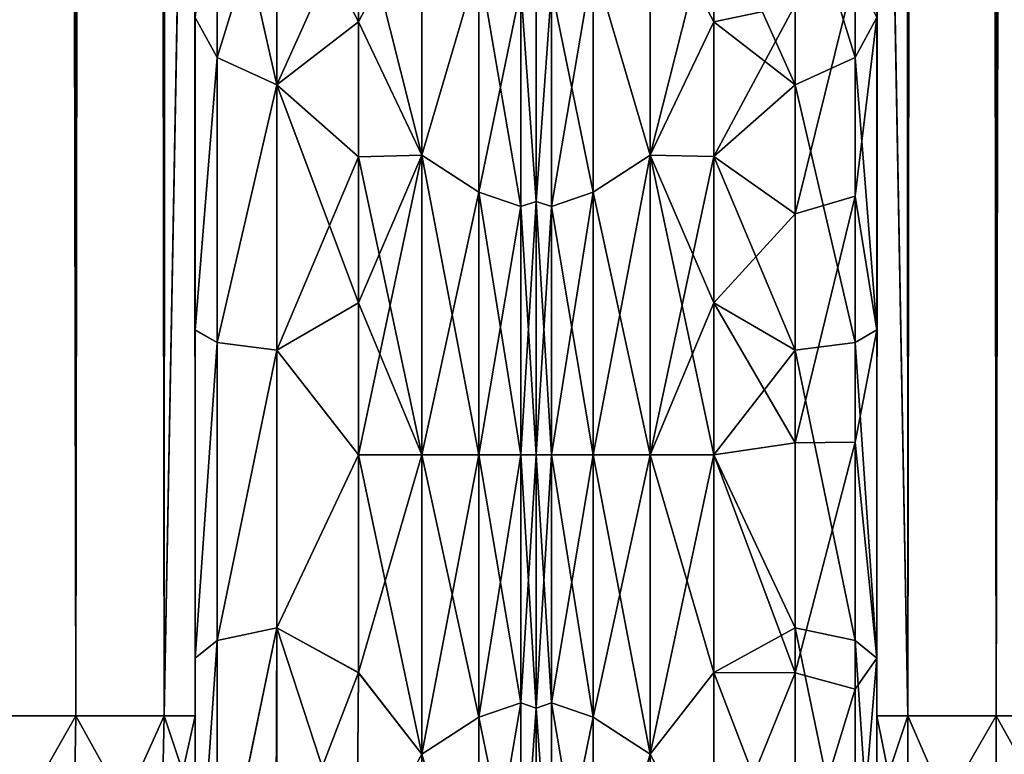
# Model space of a CAD drawing. Extents: x -23 to 470, y -2000 to 0.
# Tile 37 of 252: x 122 to 152, y -1981 to -1959. Entities that reach past the tile are written whole.
import ezdxf

# ---------------------------------------------------------------- set-up
doc = ezdxf.new("R2010")
doc.units = 0
doc.header["$LTSCALE"] = 65.185185
for name, color, linetype in [('100', 7, 'CONTINUOUS'), ('102', 7, 'CONTINUOUS'), ('108', 7, 'CONTINUOUS'), ('109', 7, 'CONTINUOUS'), ('110', 7, 'CONTINUOUS'), ('111', 7, 'CONTINUOUS'), ('130', 7, 'CONTINUOUS'), ('134', 7, 'CONTINUOUS'), ('135', 7, 'CONTINUOUS'), ('136', 7, 'CONTINUOUS'), ('137', 7, 'CONTINUOUS'), ('138', 7, 'CONTINUOUS'), ('160', 7, 'CONTINUOUS'), ('162', 7, 'CONTINUOUS'), ('165', 7, 'CONTINUOUS'), ('167', 7, 'CONTINUOUS'), ('172', 7, 'CONTINUOUS'), ('173', 7, 'CONTINUOUS'), ('69', 7, 'CONTINUOUS'), ('71', 7, 'CONTINUOUS'), ('72', 7, 'CONTINUOUS'), ('73', 7, 'CONTINUOUS'), ('79', 7, 'CONTINUOUS'), ('83', 7, 'CONTINUOUS')]:
    doc.layers.add(name, color=color, linetype=linetype)

msp = doc.modelspace()

# ---------------------------------------------------------------- linework, layer by layer
at = {"layer": '100', "linetype": 'CONTINUOUS'}
for points in [[(123.789, -1986.253, 69.095), (119.834, -1980, 73.048), (119.734, -1987.29, 71.599), (123.789, -1986.253, 69.095)], [(123.889, -1980, 70.339), (119.834, -1980, 73.048), (123.789, -1986.253, 69.095), (123.889, -1980, 70.339)], [(126.498, -1984.701, 65.349), (123.889, -1980, 70.339), (123.789, -1986.253, 69.095), (126.498, -1984.701, 65.349)], [(126.598, -1980, 66.284), (123.889, -1980, 70.339), (126.498, -1984.701, 65.349), (126.598, -1980, 66.284)], [(127.55, -1982.865, 60.931), (126.598, -1980, 66.284), (126.498, -1984.701, 65.349), (127.55, -1982.865, 60.931)], [(127.55, -1982.865, 60.931), (127.55, -1980, 61.5), (126.598, -1980, 66.284), (127.55, -1982.865, 60.931)]]:
    msp.add_3dface(points, dxfattribs=at)
at = {"layer": '102', "linetype": 'CONTINUOUS'}
for points in [[(119.834, -1980, -73.048), (123.889, -1980, -70.339), (119.734, -1987.29, -71.599), (119.834, -1980, -73.048)], [(119.734, -1987.29, -71.599), (123.889, -1980, -70.339), (123.789, -1986.253, -69.095), (119.734, -1987.29, -71.599)], [(123.889, -1980, -70.339), (126.598, -1980, -66.284), (123.789, -1986.253, -69.095), (123.889, -1980, -70.339)], [(123.789, -1986.253, -69.095), (126.598, -1980, -66.284), (126.498, -1984.701, -65.349), (123.789, -1986.253, -69.095)], [(127.55, -1980, -61.5), (127.55, -1982.865, -60.931), (126.498, -1984.701, -65.349), (127.55, -1980, -61.5)], [(126.598, -1980, -66.284), (127.55, -1980, -61.5), (126.498, -1984.701, -65.349), (126.598, -1980, -66.284)]]:
    msp.add_3dface(points, dxfattribs=at)
at = {"layer": '108', "linetype": 'CONTINUOUS'}
for points in [[(128.221, -1952.541, 17.987), (127.55, -1958.598, 25.714), (128.221, -1959.821, 23.534), (128.221, -1952.541, 17.987)], [(130.055, -1953.886, 16.743), (128.221, -1952.541, 17.987), (128.221, -1959.821, 23.534), (130.055, -1953.886, 16.743)], [(130.055, -1960.663, 21.907), (130.055, -1953.886, 16.743), (128.221, -1959.821, 23.534), (130.055, -1960.663, 21.907)], [(130.055, -1960.663, 21.907), (132.55, -1955.1, 17.041), (130.055, -1953.886, 16.743), (130.055, -1960.663, 21.907)], [(132.55, -1958.729, 19.997), (132.55, -1955.1, 17.041), (130.055, -1960.663, 21.907), (132.55, -1958.729, 19.997)], [(127.55, -1958.598, 25.714), (127.55, -1968.175, 28.742), (128.221, -1959.821, 23.534), (127.55, -1958.598, 25.714)], [(132.55, -1962.862, 22.192), (132.55, -1958.729, 19.997), (130.055, -1960.663, 21.907), (132.55, -1962.862, 22.192)], [(128.221, -1959.821, 23.534), (127.55, -1968.175, 28.742), (128.221, -1968.554, 26.274), (128.221, -1959.821, 23.534)], [(130.055, -1960.663, 21.907), (128.221, -1959.821, 23.534), (128.221, -1968.554, 26.274), (130.055, -1960.663, 21.907)], [(130.055, -1968.793, 24.458), (130.055, -1960.663, 21.907), (128.221, -1968.554, 26.274), (130.055, -1968.793, 24.458)], [(130.055, -1968.793, 24.458), (132.55, -1962.862, 22.192), (130.055, -1960.663, 21.907), (130.055, -1968.793, 24.458)], [(132.55, -1967.342, 23.544), (132.55, -1962.862, 22.192), (130.055, -1968.793, 24.458), (132.55, -1967.342, 23.544)], [(132.55, -1972, 24), (132.55, -1967.342, 23.544), (130.055, -1968.793, 24.458), (132.55, -1972, 24)], [(127.55, -1968.175, 28.742), (127.55, -1978.234, 28.319), (128.221, -1968.554, 26.274), (127.55, -1968.175, 28.742)], [(128.221, -1968.554, 26.274), (127.55, -1978.234, 28.319), (128.221, -1977.699, 25.879), (128.221, -1968.554, 26.274)], [(130.055, -1968.793, 24.458), (128.221, -1968.554, 26.274), (128.221, -1977.699, 25.879), (130.055, -1968.793, 24.458)], [(130.055, -1977.305, 24.09), (130.055, -1968.793, 24.458), (128.221, -1977.699, 25.879), (130.055, -1977.305, 24.09)], [(130.055, -1977.305, 24.09), (132.55, -1972, 24), (130.055, -1968.793, 24.458), (130.055, -1977.305, 24.09)], [(132.553, -1978.68, 23.052), (132.55, -1972, 24), (130.055, -1977.305, 24.09), (132.553, -1978.68, 23.052)], [(130.055, -1977.305, 24.09), (128.221, -1977.699, 25.879), (128.221, -1986.163, 22.396), (130.055, -1977.305, 24.09)], [(130.055, -1977.305, 24.09), (128.221, -1986.163, 22.396), (130.055, -1985.184, 20.848), (130.055, -1977.305, 24.09)], [(130.055, -1985.184, 20.848), (132.553, -1978.68, 23.052), (130.055, -1977.305, 24.09), (130.055, -1985.184, 20.848)], [(127.55, -1978.234, 28.319), (127.55, -1987.5, 24.51), (128.221, -1977.699, 25.879), (127.55, -1978.234, 28.319)], [(128.221, -1977.699, 25.879), (127.55, -1987.5, 24.51), (128.221, -1986.163, 22.396), (128.221, -1977.699, 25.879)], [(132.5, -1984.793, 20.306), (132.553, -1978.68, 23.052), (130.055, -1985.184, 20.848), (132.5, -1984.793, 20.306)]]:
    msp.add_3dface(points, dxfattribs=at)
at = {"layer": '109', "linetype": 'CONTINUOUS'}
for points in [[(128.221, -1959.821, -23.534), (127.55, -1958.599, -25.714), (128.221, -1952.541, -17.987), (128.221, -1959.821, -23.534)], [(130.055, -1953.886, -16.743), (130.055, -1960.663, -21.907), (128.221, -1952.541, -17.987), (130.055, -1953.886, -16.743)], [(130.055, -1960.663, -21.907), (128.221, -1959.821, -23.534), (128.221, -1952.541, -17.987), (130.055, -1960.663, -21.907)], [(132.55, -1955.1, -17.041), (132.55, -1958.729, -19.997), (130.055, -1953.886, -16.743), (132.55, -1955.1, -17.041)], [(130.055, -1953.886, -16.743), (132.55, -1958.729, -19.997), (130.055, -1960.663, -21.907), (130.055, -1953.886, -16.743)], [(127.55, -1968.176, -28.742), (127.55, -1958.599, -25.714), (128.221, -1959.821, -23.534), (127.55, -1968.176, -28.742)], [(132.55, -1958.729, -19.997), (132.55, -1962.862, -22.192), (130.055, -1960.663, -21.907), (132.55, -1958.729, -19.997)], [(128.221, -1968.554, -26.274), (127.55, -1968.176, -28.742), (128.221, -1959.821, -23.534), (128.221, -1968.554, -26.274)], [(130.055, -1960.663, -21.907), (128.221, -1968.554, -26.274), (128.221, -1959.821, -23.534), (130.055, -1960.663, -21.907)], [(130.055, -1960.663, -21.907), (130.055, -1968.793, -24.458), (128.221, -1968.554, -26.274), (130.055, -1960.663, -21.907)], [(132.55, -1962.862, -22.192), (132.55, -1967.342, -23.544), (130.055, -1960.663, -21.907), (132.55, -1962.862, -22.192)], [(130.055, -1960.663, -21.907), (132.55, -1967.342, -23.544), (130.055, -1968.793, -24.458), (130.055, -1960.663, -21.907)], [(132.55, -1967.342, -23.544), (132.55, -1972, -24), (130.055, -1968.793, -24.458), (132.55, -1967.342, -23.544)], [(127.55, -1978.235, -28.319), (127.55, -1968.176, -28.742), (128.221, -1968.554, -26.274), (127.55, -1978.235, -28.319)], [(128.221, -1977.699, -25.879), (127.55, -1978.235, -28.319), (128.221, -1968.554, -26.274), (128.221, -1977.699, -25.879)], [(130.055, -1968.793, -24.458), (128.221, -1977.699, -25.879), (128.221, -1968.554, -26.274), (130.055, -1968.793, -24.458)], [(130.055, -1968.793, -24.458), (130.055, -1977.305, -24.09), (128.221, -1977.699, -25.879), (130.055, -1968.793, -24.458)], [(130.055, -1968.793, -24.458), (132.55, -1972, -24), (130.055, -1977.305, -24.09), (130.055, -1968.793, -24.458)], [(132.55, -1972, -24), (132.553, -1978.685, -23.05), (130.055, -1977.305, -24.09), (132.55, -1972, -24)], [(130.055, -1977.305, -24.09), (130.015, -1985.197, -20.868), (128.207, -1986.175, -22.416), (130.055, -1977.305, -24.09)], [(130.055, -1977.305, -24.09), (128.207, -1986.175, -22.416), (128.221, -1977.699, -25.879), (130.055, -1977.305, -24.09)], [(130.055, -1977.305, -24.09), (132.5, -1984.814, -20.293), (130.015, -1985.197, -20.868), (130.055, -1977.305, -24.09)], [(132.553, -1978.685, -23.05), (132.5, -1984.814, -20.293), (130.055, -1977.305, -24.09), (132.553, -1978.685, -23.05)], [(127.55, -1987.5, -24.51), (127.55, -1978.235, -28.319), (128.221, -1977.699, -25.879), (127.55, -1987.5, -24.51)], [(128.207, -1986.175, -22.416), (127.55, -1987.5, -24.51), (128.221, -1977.699, -25.879), (128.207, -1986.175, -22.416)]]:
    msp.add_3dface(points, dxfattribs=at)
at = {"layer": '110', "linetype": 'CONTINUOUS'}
for points in [[(134.5, -1962.816, -22.173), (134.5, -1955.029, -16.971), (136.248, -1956.874, -18.027), (134.5, -1962.816, -22.173)], [(134.5, -1955.029, 16.971), (134.5, -1962.816, 22.173), (136.248, -1956.874, 18.027), (134.5, -1955.029, 16.971)], [(134.5, -1962.816, -22.173), (136.248, -1956.874, -18.027), (136.248, -1963.952, -22.113), (134.5, -1962.816, -22.173)], [(134.5, -1962.816, 22.173), (136.248, -1963.952, 22.113), (136.248, -1956.874, 18.027), (134.5, -1962.816, 22.173)], [(136.248, -1963.952, 22.113), (137.531, -1957.698, 17.044), (136.248, -1956.874, 18.027), (136.248, -1963.952, 22.113)], [(137.531, -1957.698, -17.044), (137.531, -1964.39, -20.908), (136.248, -1956.874, -18.027), (137.531, -1957.698, -17.044)], [(136.248, -1956.874, -18.027), (137.531, -1964.39, -20.908), (136.248, -1963.952, -22.113), (136.248, -1956.874, -18.027)], [(137.531, -1964.39, 20.908), (137.531, -1957.698, 17.044), (136.248, -1963.952, 22.113), (137.531, -1964.39, 20.908)], [(138, -1964.234, 18.966), (138, -1957.536, 14.522), (137.531, -1957.698, 17.044), (138, -1964.234, 18.966)], [(138, -1957.536, -14.522), (138, -1964.235, -18.966), (137.531, -1957.698, -17.044), (138, -1957.536, -14.522)], [(137.531, -1964.39, 20.908), (138, -1964.234, 18.966), (137.531, -1957.698, 17.044), (137.531, -1964.39, 20.908)], [(137.531, -1957.698, -17.044), (138, -1964.235, -18.966), (137.531, -1964.39, -20.908), (137.531, -1957.698, -17.044)], [(134.5, -1962.816, 22.173), (134.5, -1972, 24), (136.248, -1963.952, 22.113), (134.5, -1962.816, 22.173)], [(134.5, -1972, -24), (134.5, -1962.816, -22.173), (136.248, -1972, -23.532), (134.5, -1972, -24)], [(134.5, -1962.816, -22.173), (136.248, -1963.952, -22.113), (136.248, -1972, -23.532), (134.5, -1962.816, -22.173)], [(134.5, -1972, 24), (136.248, -1972, 23.532), (136.248, -1963.952, 22.113), (134.5, -1972, 24)], [(136.248, -1972, 23.532), (137.531, -1964.39, 20.908), (136.248, -1963.952, 22.113), (136.248, -1972, 23.532)], [(137.531, -1964.39, -20.908), (137.531, -1972, -22.25), (136.248, -1963.952, -22.113), (137.531, -1964.39, -20.908)], [(136.248, -1963.952, -22.113), (137.531, -1972, -22.25), (136.248, -1972, -23.532), (136.248, -1963.952, -22.113)], [(137.531, -1972, 22.25), (137.531, -1964.39, 20.908), (136.248, -1972, 23.532), (137.531, -1972, 22.25)], [(138, -1972, 20.5), (138, -1964.234, 18.966), (137.531, -1972, 22.25), (138, -1972, 20.5)], [(137.531, -1972, 22.25), (138, -1964.234, 18.966), (137.531, -1964.39, 20.908), (137.531, -1972, 22.25)], [(138, -1964.235, -18.966), (138, -1972, -20.5), (137.531, -1964.39, -20.908), (138, -1964.235, -18.966)], [(137.531, -1964.39, -20.908), (138, -1972, -20.5), (137.531, -1972, -22.25), (137.531, -1964.39, -20.908)]]:
    msp.add_3dface(points, dxfattribs=at)
at = {"layer": '111', "linetype": 'CONTINUOUS'}
for points in [[(134.5, -1972, 24), (134.5, -1981.184, 22.173), (136.248, -1972, 23.532), (134.5, -1972, 24)], [(136.248, -1972, 23.532), (134.5, -1981.184, 22.173), (136.248, -1980.048, 22.113), (136.248, -1972, 23.532)], [(134.5, -1981.184, -22.173), (134.5, -1972, -24), (136.248, -1980.048, -22.113), (134.5, -1981.184, -22.173)], [(134.5, -1972, -24), (136.248, -1972, -23.532), (136.248, -1980.048, -22.113), (134.5, -1972, -24)], [(137.531, -1972, 22.25), (136.248, -1972, 23.532), (136.248, -1980.048, 22.113), (137.531, -1972, 22.25)], [(137.531, -1979.61, 20.908), (137.531, -1972, 22.25), (136.248, -1980.048, 22.113), (137.531, -1979.61, 20.908)], [(136.248, -1972, -23.532), (137.531, -1972, -22.25), (137.531, -1979.61, -20.908), (136.248, -1972, -23.532)], [(136.248, -1972, -23.532), (137.531, -1979.61, -20.908), (136.248, -1980.048, -22.113), (136.248, -1972, -23.532)], [(138, -1979.765, 18.966), (138, -1972, 20.5), (137.531, -1979.61, 20.908), (138, -1979.765, 18.966)], [(138, -1972, 20.5), (137.531, -1972, 22.25), (137.531, -1979.61, 20.908), (138, -1972, 20.5)], [(138, -1972, -20.5), (138, -1979.766, -18.966), (137.531, -1972, -22.25), (138, -1972, -20.5)], [(137.531, -1972, -22.25), (138, -1979.766, -18.966), (137.531, -1979.61, -20.908), (137.531, -1972, -22.25)], [(137.531, -1979.61, -20.908), (137.531, -1986.302, -17.044), (136.248, -1980.048, -22.113), (137.531, -1979.61, -20.908)], [(137.531, -1986.302, 17.044), (137.531, -1979.61, 20.908), (136.248, -1987.126, 18.027), (137.531, -1986.302, 17.044)], [(136.248, -1987.126, 18.027), (137.531, -1979.61, 20.908), (136.248, -1980.048, 22.113), (136.248, -1987.126, 18.027)], [(137.531, -1979.61, -20.908), (138, -1979.766, -18.966), (137.531, -1986.302, -17.044), (137.531, -1979.61, -20.908)], [(137.531, -1986.302, 17.044), (138, -1979.765, 18.966), (137.531, -1979.61, 20.908), (137.531, -1986.302, 17.044)], [(138, -1986.464, 14.522), (138, -1979.765, 18.966), (137.531, -1986.302, 17.044), (138, -1986.464, 14.522)], [(138, -1979.766, -18.966), (138, -1986.464, -14.522), (137.531, -1986.302, -17.044), (138, -1979.766, -18.966)], [(134.5, -1981.184, 22.173), (136.248, -1987.126, 18.027), (136.248, -1980.048, 22.113), (134.5, -1981.184, 22.173)], [(134.5, -1981.184, -22.173), (136.248, -1980.048, -22.113), (136.248, -1987.126, -18.027), (134.5, -1981.184, -22.173)], [(136.248, -1980.048, -22.113), (137.531, -1986.302, -17.044), (136.248, -1987.126, -18.027), (136.248, -1980.048, -22.113)], [(134.5, -1988.971, -16.971), (134.5, -1981.184, -22.173), (136.248, -1987.126, -18.027), (134.5, -1988.971, -16.971)]]:
    msp.add_3dface(points, dxfattribs=at)
at = {"layer": '130', "linetype": 'CONTINUOUS'}
for points in [[(148.45, -1928.15, 61.5), (148.45, -1935.918, 59.965), (148.45, -1980, 61.5), (148.45, -1928.15, 61.5)], [(148.45, -1982.865, -60.931), (148.45, -1983.734, -60.5), (148.45, -1928.15, -61.5), (148.45, -1982.865, -60.931)], [(148.45, -1928.15, -61.5), (148.45, -1983.734, -60.5), (148.45, -1935.919, -59.965), (148.45, -1928.15, -61.5)], [(148.45, -1980, -61.5), (148.45, -1982.865, -60.931), (148.45, -1928.15, -61.5), (148.45, -1980, -61.5)], [(148.45, -1935.918, 59.965), (148.45, -1942.614, 55.522), (148.45, -1985.305, 59.301), (148.45, -1935.918, 59.965)], [(148.45, -1980, 61.5), (148.45, -1935.918, 59.965), (148.45, -1982.865, 60.931), (148.45, -1980, 61.5)], [(148.45, -1982.865, 60.931), (148.45, -1935.918, 59.965), (148.45, -1983.734, 60.5), (148.45, -1982.865, 60.931)], [(148.45, -1983.734, 60.5), (148.45, -1935.918, 59.965), (148.45, -1985.305, 59.301), (148.45, -1983.734, 60.5)], [(148.45, -1986.5, -57.734), (148.45, -1986.933, -56.86), (148.45, -1935.919, -59.965), (148.45, -1986.5, -57.734)], [(148.45, -1935.919, -59.965), (148.45, -1986.933, -56.86), (148.45, -1942.615, -55.52), (148.45, -1935.919, -59.965)], [(148.45, -1985.305, -59.301), (148.45, -1986.5, -57.734), (148.45, -1935.919, -59.965), (148.45, -1985.305, -59.301)], [(148.45, -1983.734, -60.5), (148.45, -1985.305, -59.301), (148.45, -1935.919, -59.965), (148.45, -1983.734, -60.5)], [(148.45, -1942.614, 55.522), (148.45, -1947.082, 48.855), (148.45, -1987.5, 54), (148.45, -1942.614, 55.522)], [(148.45, -1985.305, 59.301), (148.45, -1942.614, 55.522), (148.45, -1986.5, 57.734), (148.45, -1985.305, 59.301)], [(148.45, -1986.5, 57.734), (148.45, -1942.614, 55.522), (148.45, -1986.933, 56.86), (148.45, -1986.5, 57.734)], [(148.45, -1986.933, 56.86), (148.45, -1942.614, 55.522), (148.45, -1987.5, 54), (148.45, -1986.933, 56.86)], [(148.45, -1942.614, -26.478), (148.45, -1947.082, -33.145), (148.45, -1968.175, -28.742), (148.45, -1942.614, -26.478)], [(148.45, -1958.598, -25.714), (148.45, -1942.614, -26.478), (148.45, -1968.175, -28.742), (148.45, -1958.598, -25.714)], [(148.45, -1947.083, 33.147), (148.45, -1942.615, 26.48), (148.45, -1968.176, 28.742), (148.45, -1947.083, 33.147)], [(148.45, -1968.176, 28.742), (148.45, -1942.615, 26.48), (148.45, -1958.599, 25.714), (148.45, -1968.176, 28.742)], [(148.45, -1986.933, -56.86), (148.45, -1987.5, -54), (148.45, -1942.615, -55.52), (148.45, -1986.933, -56.86)], [(148.45, -1942.615, -55.52), (148.45, -1987.5, -54), (148.45, -1947.083, -48.853), (148.45, -1942.615, -55.52)], [(148.45, -1947.082, 48.855), (148.45, -1948.65, 41.002), (148.45, -1987.5, 54), (148.45, -1947.082, 48.855)], [(148.45, -1947.082, -33.145), (148.45, -1948.65, -40.998), (148.45, -1978.234, -28.319), (148.45, -1947.082, -33.145)], [(148.45, -1968.175, -28.742), (148.45, -1947.082, -33.145), (148.45, -1978.234, -28.319), (148.45, -1968.175, -28.742)], [(148.45, -1948.65, 41.002), (148.45, -1947.083, 33.147), (148.45, -1987.5, 54), (148.45, -1948.65, 41.002)], [(148.45, -1987.5, 54), (148.45, -1947.083, 33.147), (148.45, -1968.176, 28.742), (148.45, -1987.5, 54)], [(148.45, -1987.5, -54), (148.45, -1987.5, -24.51), (148.45, -1947.083, -48.853), (148.45, -1987.5, -54)], [(148.45, -1947.083, -48.853), (148.45, -1987.5, -24.51), (148.45, -1948.65, -40.998), (148.45, -1947.083, -48.853)], [(148.45, -1948.65, -40.998), (148.45, -1987.5, -24.51), (148.45, -1978.234, -28.319), (148.45, -1948.65, -40.998)], [(148.45, -1978.235, 28.319), (148.45, -1987.5, 54), (148.45, -1968.176, 28.742), (148.45, -1978.235, 28.319)], [(148.45, -1987.5, 24.51), (148.45, -1987.5, 54), (148.45, -1978.235, 28.319), (148.45, -1987.5, 24.51)]]:
    msp.add_3dface(points, dxfattribs=at)
at = {"layer": '134', "linetype": 'CONTINUOUS'}
for points in [[(138, -1951.5, 0), (138, -1953.067, -7.854), (138, -1990.933, -7.854), (138, -1951.5, 0)], [(138, -1953.067, 7.854), (138, -1951.5, 0), (138, -1992.5, 0), (138, -1953.067, 7.854)], [(138, -1992.5, 0), (138, -1951.5, 0), (138, -1990.933, -7.854), (138, -1992.5, 0)], [(138, -1953.067, -7.854), (138, -1957.536, -14.522), (138, -1990.933, -7.854), (138, -1953.067, -7.854)], [(138, -1957.536, 14.522), (138, -1953.067, 7.854), (138, -1986.464, 14.522), (138, -1957.536, 14.522)], [(138, -1986.464, 14.522), (138, -1953.067, 7.854), (138, -1990.933, 7.854), (138, -1986.464, 14.522)], [(138, -1990.933, 7.854), (138, -1953.067, 7.854), (138, -1992.5, 0), (138, -1990.933, 7.854)], [(138, -1957.536, -14.522), (138, -1964.234, -18.966), (138, -1986.464, -14.522), (138, -1957.536, -14.522)], [(138, -1990.933, -7.854), (138, -1957.536, -14.522), (138, -1986.464, -14.522), (138, -1990.933, -7.854)], [(138, -1964.235, 18.966), (138, -1957.536, 14.522), (138, -1979.766, 18.966), (138, -1964.235, 18.966)], [(138, -1979.766, 18.966), (138, -1957.536, 14.522), (138, -1986.464, 14.522), (138, -1979.766, 18.966)], [(138, -1964.234, -18.966), (138, -1972, -20.5), (138, -1979.765, -18.966), (138, -1964.234, -18.966)], [(138, -1986.464, -14.522), (138, -1964.234, -18.966), (138, -1979.765, -18.966), (138, -1986.464, -14.522)], [(138, -1972, 20.5), (138, -1964.235, 18.966), (138, -1979.766, 18.966), (138, -1972, 20.5)]]:
    msp.add_3dface(points, dxfattribs=at)
at = {"layer": '135', "linetype": 'CONTINUOUS'}
for points in [[(141.5, -1981.184, -22.173), (141.5, -1972, -24), (143.45, -1978.677, -23.052), (141.5, -1981.184, -22.173)], [(143.45, -1978.677, -23.052), (141.5, -1972, -24), (143.45, -1972, -24), (143.45, -1978.677, -23.052)], [(141.5, -1972, 24), (141.5, -1981.184, 22.173), (143.45, -1972, 24), (141.5, -1972, 24)], [(143.45, -1972, 24), (141.5, -1981.184, 22.173), (143.45, -1978.677, 23.052), (143.45, -1972, 24)], [(143.45, -1984.828, -20.284), (141.5, -1981.184, -22.173), (143.45, -1978.677, -23.052), (143.45, -1984.828, -20.284)], [(143.45, -1978.677, 23.052), (141.5, -1981.184, 22.173), (143.45, -1984.828, 20.284), (143.45, -1978.677, 23.052)], [(141.5, -1981.184, 22.173), (141.5, -1988.971, 16.971), (143.45, -1984.828, 20.284), (141.5, -1981.184, 22.173)]]:
    msp.add_3dface(points, dxfattribs=at)
at = {"layer": '136', "linetype": 'CONTINUOUS'}
for points in [[(141.5, -1955.029, 16.971), (141.5, -1962.816, 22.173), (143.446, -1955.095, 17.036), (141.5, -1955.029, 16.971)], [(141.5, -1962.816, -22.173), (141.5, -1955.029, -16.971), (143.45, -1958.724, -19.994), (141.5, -1962.816, -22.173)], [(143.45, -1958.724, -19.994), (141.5, -1955.029, -16.971), (143.446, -1955.095, -17.036), (143.45, -1958.724, -19.994)], [(143.446, -1955.095, 17.036), (141.5, -1962.816, 22.173), (143.45, -1958.724, 19.994), (143.446, -1955.095, 17.036)], [(143.45, -1958.724, 19.994), (141.5, -1962.816, 22.173), (143.45, -1962.858, 22.191), (143.45, -1958.724, 19.994)], [(143.45, -1962.858, -22.191), (141.5, -1962.816, -22.173), (143.45, -1958.724, -19.994), (143.45, -1962.858, -22.191)], [(143.45, -1972, -24), (141.5, -1972, -24), (141.5, -1962.816, -22.173), (143.45, -1972, -24)], [(141.5, -1962.816, 22.173), (141.5, -1972, 24), (143.45, -1962.858, 22.191), (141.5, -1962.816, 22.173)], [(143.45, -1972, -24), (141.5, -1962.816, -22.173), (143.45, -1967.341, -23.543), (143.45, -1972, -24)], [(143.45, -1967.341, -23.543), (141.5, -1962.816, -22.173), (143.45, -1962.858, -22.191), (143.45, -1967.341, -23.543)], [(143.45, -1962.858, 22.191), (141.5, -1972, 24), (143.45, -1967.341, 23.543), (143.45, -1962.858, 22.191)], [(141.5, -1972, 24), (143.45, -1972, 24), (143.45, -1967.341, 23.543), (141.5, -1972, 24)]]:
    msp.add_3dface(points, dxfattribs=at)
at = {"layer": '137', "linetype": 'CONTINUOUS'}
for points in [[(148.45, -20, 61.5), (148.45, -71.85, 61.5), (149.402, -1980, 66.284), (148.45, -20, 61.5)], [(148.45, -20, 61.5), (149.402, -1980, 66.284), (149.402, -20, 66.284), (148.45, -20, 61.5)], [(149.402, -1980, 66.284), (152.111, -1980, 70.339), (149.402, -20, 66.284), (149.402, -1980, 66.284)], [(149.402, -20, 66.284), (152.111, -1980, 70.339), (152.111, -20, 70.339), (149.402, -20, 66.284)], [(152.111, -1980, 70.339), (156.16, -1980, 73.046), (152.111, -20, 70.339), (152.111, -1980, 70.339)], [(152.111, -20, 70.339), (156.16, -1980, 73.046), (156.16, -20, 73.046), (152.111, -20, 70.339)], [(148.45, -71.85, 61.5), (148.45, -1928.15, 61.5), (149.402, -1980, 66.284), (148.45, -71.85, 61.5)], [(148.45, -1928.15, 61.5), (148.45, -1980, 61.5), (149.402, -1980, 66.284), (148.45, -1928.15, 61.5)]]:
    msp.add_3dface(points, dxfattribs=at)
at = {"layer": '138', "linetype": 'CONTINUOUS'}
for points in [[(148.45, -1980, -61.5), (148.45, -1928.15, -61.5), (149.402, -20, -66.284), (148.45, -1980, -61.5)], [(149.402, -1980, -66.284), (148.45, -1980, -61.5), (149.402, -20, -66.284), (149.402, -1980, -66.284)], [(152.111, -1980, -70.339), (149.402, -1980, -66.284), (152.111, -20, -70.339), (152.111, -1980, -70.339)], [(152.111, -20, -70.339), (149.402, -1980, -66.284), (149.402, -20, -66.284), (152.111, -20, -70.339)], [(156.16, -1980, -73.046), (152.111, -1980, -70.339), (156.16, -20, -73.046), (156.16, -1980, -73.046)], [(156.16, -20, -73.046), (152.111, -1980, -70.339), (152.111, -20, -70.339), (156.16, -20, -73.046)]]:
    msp.add_3dface(points, dxfattribs=at)
at = {"layer": '160', "linetype": 'CONTINUOUS'}
for points in [[(148.45, -1980, 61.5), (148.45, -1982.865, 60.931), (149.402, -1984.701, 65.349), (148.45, -1980, 61.5)], [(149.402, -1980, 66.284), (148.45, -1980, 61.5), (149.402, -1984.701, 65.349), (149.402, -1980, 66.284)], [(152.111, -1980, 70.339), (149.402, -1980, 66.284), (152.111, -1986.253, 69.095), (152.111, -1980, 70.339)], [(152.111, -1986.253, 69.095), (149.402, -1980, 66.284), (149.402, -1984.701, 65.349), (152.111, -1986.253, 69.095)], [(156.16, -1980, 73.046), (152.111, -1980, 70.339), (156.166, -1987.29, 71.599), (156.16, -1980, 73.046)], [(156.166, -1987.29, 71.599), (152.111, -1980, 70.339), (152.111, -1986.253, 69.095), (156.166, -1987.29, 71.599)]]:
    msp.add_3dface(points, dxfattribs=at)
at = {"layer": '162', "linetype": 'CONTINUOUS'}
for points in [[(148.45, -1982.865, -60.931), (148.45, -1980, -61.5), (149.402, -1980, -66.284), (148.45, -1982.865, -60.931)], [(148.45, -1982.865, -60.931), (149.402, -1980, -66.284), (149.402, -1984.701, -65.349), (148.45, -1982.865, -60.931)], [(149.402, -1980, -66.284), (152.111, -1980, -70.339), (149.402, -1984.701, -65.349), (149.402, -1980, -66.284)], [(149.402, -1984.701, -65.349), (152.111, -1980, -70.339), (152.111, -1986.253, -69.095), (149.402, -1984.701, -65.349)], [(152.111, -1980, -70.339), (156.16, -1980, -73.046), (152.111, -1986.253, -69.095), (152.111, -1980, -70.339)], [(152.111, -1986.253, -69.095), (156.16, -1980, -73.046), (156.166, -1987.29, -71.599), (152.111, -1986.253, -69.095)]]:
    msp.add_3dface(points, dxfattribs=at)
at = {"layer": '165', "linetype": 'CONTINUOUS'}
for points in [[(145.946, -1953.886, -16.744), (147.779, -1952.541, -17.987), (147.78, -1959.821, -23.535), (145.946, -1953.886, -16.744)], [(147.779, -1952.541, -17.987), (148.45, -1958.598, -25.714), (147.78, -1959.821, -23.535), (147.779, -1952.541, -17.987)], [(145.946, -1960.663, -21.908), (143.446, -1955.095, -17.036), (145.946, -1953.886, -16.744), (145.946, -1960.663, -21.908)], [(145.946, -1960.663, -21.908), (145.946, -1953.886, -16.744), (147.78, -1959.821, -23.535), (145.946, -1960.663, -21.908)], [(143.45, -1958.724, -19.994), (143.446, -1955.095, -17.036), (145.946, -1960.663, -21.908), (143.45, -1958.724, -19.994)], [(143.45, -1962.858, -22.191), (143.45, -1958.724, -19.994), (145.946, -1960.663, -21.908), (143.45, -1962.858, -22.191)], [(148.45, -1958.598, -25.714), (148.45, -1968.175, -28.742), (147.78, -1959.821, -23.535), (148.45, -1958.598, -25.714)], [(145.946, -1960.663, -21.908), (147.78, -1959.821, -23.535), (147.78, -1968.554, -26.274), (145.946, -1960.663, -21.908)], [(147.78, -1959.821, -23.535), (148.45, -1968.175, -28.742), (147.78, -1968.554, -26.274), (147.78, -1959.821, -23.535)], [(145.947, -1968.792, -24.458), (143.45, -1962.858, -22.191), (145.946, -1960.663, -21.908), (145.947, -1968.792, -24.458)], [(145.947, -1968.792, -24.458), (145.946, -1960.663, -21.908), (147.78, -1968.554, -26.274), (145.947, -1968.792, -24.458)], [(143.45, -1967.341, -23.543), (143.45, -1962.858, -22.191), (145.947, -1968.792, -24.458), (143.45, -1967.341, -23.543)], [(143.45, -1972, -24), (143.45, -1967.341, -23.543), (145.947, -1968.792, -24.458), (143.45, -1972, -24)], [(148.45, -1968.175, -28.742), (148.45, -1978.234, -28.319), (147.78, -1968.554, -26.274), (148.45, -1968.175, -28.742)], [(145.947, -1968.792, -24.458), (147.78, -1968.554, -26.274), (147.78, -1977.699, -25.88), (145.947, -1968.792, -24.458)], [(147.78, -1968.554, -26.274), (148.45, -1978.234, -28.319), (147.78, -1977.699, -25.88), (147.78, -1968.554, -26.274)], [(145.947, -1977.305, -24.091), (143.45, -1972, -24), (145.947, -1968.792, -24.458), (145.947, -1977.305, -24.091)], [(145.947, -1977.305, -24.091), (145.947, -1968.792, -24.458), (147.78, -1977.699, -25.88), (145.947, -1977.305, -24.091)], [(143.45, -1978.677, -23.052), (143.45, -1972, -24), (145.947, -1977.305, -24.091), (143.45, -1978.677, -23.052)], [(145.948, -1985.185, -20.849), (143.45, -1978.677, -23.052), (145.947, -1977.305, -24.091), (145.948, -1985.185, -20.849)], [(145.948, -1985.185, -20.849), (145.947, -1977.305, -24.091), (147.78, -1986.164, -22.397), (145.948, -1985.185, -20.849)], [(145.947, -1977.305, -24.091), (147.78, -1977.699, -25.88), (147.78, -1986.164, -22.397), (145.947, -1977.305, -24.091)], [(148.45, -1978.234, -28.319), (148.45, -1987.5, -24.51), (147.78, -1977.699, -25.88), (148.45, -1978.234, -28.319)], [(147.78, -1977.699, -25.88), (148.45, -1987.5, -24.51), (147.78, -1986.164, -22.397), (147.78, -1977.699, -25.88)], [(143.45, -1984.828, -20.284), (143.45, -1978.677, -23.052), (145.948, -1985.185, -20.849), (143.45, -1984.828, -20.284)]]:
    msp.add_3dface(points, dxfattribs=at)
at = {"layer": '167', "linetype": 'CONTINUOUS'}
for points in [[(143.446, -1955.095, 17.036), (143.45, -1958.724, 19.994), (145.945, -1958.209, 20.452), (143.446, -1955.095, 17.036)], [(145.945, -1958.209, 20.452), (145.945, -1964.617, 23.536), (147.779, -1957.185, 21.971), (145.945, -1958.209, 20.452)], [(145.945, -1964.617, 23.536), (147.779, -1964.069, 25.284), (147.779, -1957.185, 21.971), (145.945, -1964.617, 23.536)], [(147.779, -1964.069, 25.284), (148.45, -1958.599, 25.714), (147.779, -1957.185, 21.971), (147.779, -1964.069, 25.284)], [(143.45, -1958.724, 19.994), (143.45, -1962.858, 22.191), (145.945, -1958.209, 20.452), (143.45, -1958.724, 19.994)], [(145.945, -1958.209, 20.452), (143.45, -1962.858, 22.191), (145.945, -1964.617, 23.536), (145.945, -1958.209, 20.452)], [(148.45, -1968.176, 28.742), (148.45, -1958.599, 25.714), (147.779, -1964.069, 25.284), (148.45, -1968.176, 28.742)], [(143.45, -1962.858, 22.191), (143.45, -1967.341, 23.543), (145.945, -1964.617, 23.536), (143.45, -1962.858, 22.191)], [(145.945, -1964.617, 23.536), (145.945, -1971.638, 24.664), (147.779, -1964.069, 25.284), (145.945, -1964.617, 23.536)], [(145.945, -1971.638, 24.664), (147.779, -1971.611, 26.496), (147.779, -1964.069, 25.284), (145.945, -1971.638, 24.664)], [(147.779, -1971.611, 26.496), (148.45, -1968.176, 28.742), (147.779, -1964.069, 25.284), (147.779, -1971.611, 26.496)], [(145.945, -1964.617, 23.536), (143.45, -1967.341, 23.543), (145.945, -1971.638, 24.664), (145.945, -1964.617, 23.536)], [(143.45, -1967.341, 23.543), (143.45, -1972, 24), (145.945, -1971.638, 24.664), (143.45, -1967.341, 23.543)], [(148.45, -1978.235, 28.319), (148.45, -1968.176, 28.742), (147.779, -1971.611, 26.496), (148.45, -1978.235, 28.319)], [(145.945, -1971.638, 24.664), (143.45, -1972, 24), (145.945, -1978.689, 23.743), (145.945, -1971.638, 24.664)], [(145.945, -1971.638, 24.664), (145.945, -1978.689, 23.743), (147.779, -1971.611, 26.496), (145.945, -1971.638, 24.664)], [(145.945, -1978.689, 23.743), (147.779, -1979.186, 25.506), (147.779, -1971.611, 26.496), (145.945, -1978.689, 23.743)], [(147.779, -1979.186, 25.506), (148.45, -1978.235, 28.319), (147.779, -1971.611, 26.496), (147.779, -1979.186, 25.506)], [(143.45, -1972, 24), (143.45, -1978.677, 23.052), (145.945, -1978.689, 23.743), (143.45, -1972, 24)], [(148.45, -1987.5, 24.51), (148.45, -1978.235, 28.319), (147.779, -1986.163, 22.396), (148.45, -1987.5, 24.51)], [(147.779, -1986.163, 22.396), (148.45, -1978.235, 28.319), (147.779, -1979.186, 25.506), (147.779, -1986.163, 22.396)], [(143.45, -1978.677, 23.052), (143.45, -1984.828, 20.284), (145.945, -1978.689, 23.743), (143.45, -1978.677, 23.052)], [(143.45, -1984.828, 20.284), (145.945, -1985.184, 20.848), (145.945, -1978.689, 23.743), (143.45, -1984.828, 20.284)], [(145.945, -1978.689, 23.743), (145.945, -1985.184, 20.848), (147.779, -1979.186, 25.506), (145.945, -1978.689, 23.743)], [(145.945, -1985.184, 20.848), (147.779, -1986.163, 22.396), (147.779, -1979.186, 25.506), (145.945, -1985.184, 20.848)]]:
    msp.add_3dface(points, dxfattribs=at)
at = {"layer": '172', "linetype": 'CONTINUOUS'}
for points in [[(141.5, -1962.816, 22.173), (141.5, -1955.029, 16.971), (139.752, -1956.874, 18.027), (141.5, -1962.816, 22.173)], [(141.5, -1955.029, -16.971), (141.5, -1962.816, -22.173), (139.752, -1956.874, -18.027), (141.5, -1955.029, -16.971)], [(139.752, -1956.874, 18.027), (138.469, -1964.39, 20.908), (139.752, -1963.952, 22.113), (139.752, -1956.874, 18.027)], [(138.469, -1957.698, 17.044), (138.469, -1964.39, 20.908), (139.752, -1956.874, 18.027), (138.469, -1957.698, 17.044)], [(139.752, -1963.952, -22.113), (138.469, -1957.698, -17.044), (139.752, -1956.874, -18.027), (139.752, -1963.952, -22.113)], [(141.5, -1962.816, 22.173), (139.752, -1956.874, 18.027), (139.752, -1963.952, 22.113), (141.5, -1962.816, 22.173)], [(141.5, -1962.816, -22.173), (139.752, -1963.952, -22.113), (139.752, -1956.874, -18.027), (141.5, -1962.816, -22.173)], [(138, -1964.234, -18.966), (138, -1957.536, -14.522), (138.469, -1957.698, -17.044), (138, -1964.234, -18.966)], [(138, -1957.536, 14.522), (138, -1964.235, 18.966), (138.469, -1957.698, 17.044), (138, -1957.536, 14.522)], [(138.469, -1964.39, -20.908), (138, -1964.234, -18.966), (138.469, -1957.698, -17.044), (138.469, -1964.39, -20.908)], [(138.469, -1957.698, 17.044), (138, -1964.235, 18.966), (138.469, -1964.39, 20.908), (138.469, -1957.698, 17.044)], [(138.469, -1964.39, -20.908), (138.469, -1957.698, -17.044), (139.752, -1963.952, -22.113), (138.469, -1964.39, -20.908)], [(141.5, -1962.816, -22.173), (141.5, -1972, -24), (139.752, -1963.952, -22.113), (141.5, -1962.816, -22.173)], [(141.5, -1972, 24), (141.5, -1962.816, 22.173), (139.752, -1972, 23.532), (141.5, -1972, 24)], [(141.5, -1962.816, 22.173), (139.752, -1963.952, 22.113), (139.752, -1972, 23.532), (141.5, -1962.816, 22.173)], [(138.469, -1964.39, 20.908), (138.469, -1972, 22.25), (139.752, -1963.952, 22.113), (138.469, -1964.39, 20.908)], [(139.752, -1963.952, 22.113), (138.469, -1972, 22.25), (139.752, -1972, 23.532), (139.752, -1963.952, 22.113)], [(139.752, -1972, -23.532), (138.469, -1964.39, -20.908), (139.752, -1963.952, -22.113), (139.752, -1972, -23.532)], [(141.5, -1972, -24), (139.752, -1972, -23.532), (139.752, -1963.952, -22.113), (141.5, -1972, -24)], [(138, -1972, -20.5), (138, -1964.234, -18.966), (138.469, -1972, -22.25), (138, -1972, -20.5)], [(138.469, -1972, -22.25), (138, -1964.234, -18.966), (138.469, -1964.39, -20.908), (138.469, -1972, -22.25)], [(138, -1964.235, 18.966), (138, -1972, 20.5), (138.469, -1964.39, 20.908), (138, -1964.235, 18.966)], [(138.469, -1964.39, 20.908), (138, -1972, 20.5), (138.469, -1972, 22.25), (138.469, -1964.39, 20.908)], [(138.469, -1972, -22.25), (138.469, -1964.39, -20.908), (139.752, -1972, -23.532), (138.469, -1972, -22.25)]]:
    msp.add_3dface(points, dxfattribs=at)
at = {"layer": '173', "linetype": 'CONTINUOUS'}
for points in [[(138, -1979.765, -18.966), (138, -1972, -20.5), (138.469, -1979.61, -20.908), (138, -1979.765, -18.966)], [(138, -1972, -20.5), (138.469, -1972, -22.25), (138.469, -1979.61, -20.908), (138, -1972, -20.5)], [(138, -1972, 20.5), (138, -1979.766, 18.966), (138.469, -1972, 22.25), (138, -1972, 20.5)], [(138.469, -1972, 22.25), (138, -1979.766, 18.966), (138.469, -1979.61, 20.908), (138.469, -1972, 22.25)], [(139.752, -1972, 23.532), (138.469, -1972, 22.25), (138.469, -1979.61, 20.908), (139.752, -1972, 23.532)], [(138.469, -1979.61, -20.908), (138.469, -1972, -22.25), (139.752, -1980.048, -22.113), (138.469, -1979.61, -20.908)], [(139.752, -1972, 23.532), (138.469, -1979.61, 20.908), (139.752, -1980.048, 22.113), (139.752, -1972, 23.532)], [(138.469, -1972, -22.25), (139.752, -1972, -23.532), (139.752, -1980.048, -22.113), (138.469, -1972, -22.25)], [(141.5, -1972, -24), (141.5, -1981.184, -22.173), (139.752, -1972, -23.532), (141.5, -1972, -24)], [(139.752, -1972, -23.532), (141.5, -1981.184, -22.173), (139.752, -1980.048, -22.113), (139.752, -1972, -23.532)], [(141.5, -1981.184, 22.173), (141.5, -1972, 24), (139.752, -1980.048, 22.113), (141.5, -1981.184, 22.173)], [(141.5, -1972, 24), (139.752, -1972, 23.532), (139.752, -1980.048, 22.113), (141.5, -1972, 24)], [(138.469, -1979.61, 20.908), (138, -1979.766, 18.966), (138.469, -1986.302, 17.044), (138.469, -1979.61, 20.908)], [(138.469, -1986.302, -17.044), (138, -1979.765, -18.966), (138.469, -1979.61, -20.908), (138.469, -1986.302, -17.044)], [(138, -1986.464, -14.522), (138, -1979.765, -18.966), (138.469, -1986.302, -17.044), (138, -1986.464, -14.522)], [(138, -1979.766, 18.966), (138, -1986.464, 14.522), (138.469, -1986.302, 17.044), (138, -1979.766, 18.966)], [(138.469, -1986.302, -17.044), (138.469, -1979.61, -20.908), (139.752, -1987.126, -18.027), (138.469, -1986.302, -17.044)], [(139.752, -1987.126, -18.027), (138.469, -1979.61, -20.908), (139.752, -1980.048, -22.113), (139.752, -1987.126, -18.027)], [(138.469, -1979.61, 20.908), (138.469, -1986.302, 17.044), (139.752, -1980.048, 22.113), (138.469, -1979.61, 20.908)], [(139.752, -1980.048, 22.113), (138.469, -1986.302, 17.044), (139.752, -1987.126, 18.027), (139.752, -1980.048, 22.113)], [(141.5, -1981.184, -22.173), (139.752, -1987.126, -18.027), (139.752, -1980.048, -22.113), (141.5, -1981.184, -22.173)], [(141.5, -1981.184, 22.173), (139.752, -1980.048, 22.113), (139.752, -1987.126, 18.027), (141.5, -1981.184, 22.173)], [(141.5, -1988.971, 16.971), (141.5, -1981.184, 22.173), (139.752, -1987.126, 18.027), (141.5, -1988.971, 16.971)]]:
    msp.add_3dface(points, dxfattribs=at)
at = {"layer": '69', "linetype": 'CONTINUOUS'}
for points in [[(127.55, -1928.15, -61.5), (127.55, -1935.919, -59.965), (127.55, -1980, -61.5), (127.55, -1928.15, -61.5)], [(127.55, -1982.865, 60.931), (127.55, -1983.734, 60.5), (127.55, -1928.15, 61.5), (127.55, -1982.865, 60.931)], [(127.55, -1928.15, 61.5), (127.55, -1983.734, 60.5), (127.55, -1935.918, 59.965), (127.55, -1928.15, 61.5)], [(127.55, -1980, 61.5), (127.55, -1982.865, 60.931), (127.55, -1928.15, 61.5), (127.55, -1980, 61.5)], [(127.55, -1986.5, 57.734), (127.55, -1986.933, 56.86), (127.55, -1935.918, 59.965), (127.55, -1986.5, 57.734)], [(127.55, -1935.918, 59.965), (127.55, -1986.933, 56.86), (127.55, -1942.614, 55.522), (127.55, -1935.918, 59.965)], [(127.55, -1985.305, 59.301), (127.55, -1986.5, 57.734), (127.55, -1935.918, 59.965), (127.55, -1985.305, 59.301)], [(127.55, -1983.734, 60.5), (127.55, -1985.305, 59.301), (127.55, -1935.918, 59.965), (127.55, -1983.734, 60.5)], [(127.55, -1935.919, -59.965), (127.55, -1942.615, -55.521), (127.55, -1985.305, -59.301), (127.55, -1935.919, -59.965)], [(127.55, -1980, -61.5), (127.55, -1935.919, -59.965), (127.55, -1982.865, -60.931), (127.55, -1980, -61.5)], [(127.55, -1982.865, -60.931), (127.55, -1935.919, -59.965), (127.55, -1983.734, -60.5), (127.55, -1982.865, -60.931)], [(127.55, -1983.734, -60.5), (127.55, -1935.919, -59.965), (127.55, -1985.305, -59.301), (127.55, -1983.734, -60.5)], [(127.55, -1947.082, -33.145), (127.55, -1942.614, -26.478), (127.55, -1968.176, -28.742), (127.55, -1947.082, -33.145)], [(127.55, -1968.176, -28.742), (127.55, -1942.614, -26.478), (127.55, -1958.599, -25.714), (127.55, -1968.176, -28.742)], [(127.55, -1986.933, 56.86), (127.55, -1987.5, 54), (127.55, -1942.614, 55.522), (127.55, -1986.933, 56.86)], [(127.55, -1942.614, 55.522), (127.55, -1987.5, 54), (127.55, -1947.082, 48.855), (127.55, -1942.614, 55.522)], [(127.55, -1942.615, -55.521), (127.55, -1947.083, -48.853), (127.55, -1987.5, -54), (127.55, -1942.615, -55.521)], [(127.55, -1985.305, -59.301), (127.55, -1942.615, -55.521), (127.55, -1986.5, -57.734), (127.55, -1985.305, -59.301)], [(127.55, -1986.5, -57.734), (127.55, -1942.615, -55.521), (127.55, -1986.933, -56.86), (127.55, -1986.5, -57.734)], [(127.55, -1986.933, -56.86), (127.55, -1942.615, -55.521), (127.55, -1987.5, -54), (127.55, -1986.933, -56.86)], [(127.55, -1942.615, 26.479), (127.55, -1947.083, 33.147), (127.55, -1968.175, 28.742), (127.55, -1942.615, 26.479)], [(127.55, -1958.598, 25.714), (127.55, -1942.615, 26.479), (127.55, -1968.175, 28.742), (127.55, -1958.598, 25.714)], [(127.55, -1948.65, -40.999), (127.55, -1947.082, -33.145), (127.55, -1987.5, -54), (127.55, -1948.65, -40.999)], [(127.55, -1987.5, -54), (127.55, -1947.082, -33.145), (127.55, -1968.176, -28.742), (127.55, -1987.5, -54)], [(127.55, -1987.5, 54), (127.55, -1987.5, 24.51), (127.55, -1947.082, 48.855), (127.55, -1987.5, 54)], [(127.55, -1947.082, 48.855), (127.55, -1987.5, 24.51), (127.55, -1948.65, 41.001), (127.55, -1947.082, 48.855)], [(127.55, -1947.083, -48.853), (127.55, -1948.65, -40.999), (127.55, -1987.5, -54), (127.55, -1947.083, -48.853)], [(127.55, -1947.083, 33.147), (127.55, -1948.65, 41.001), (127.55, -1978.234, 28.319), (127.55, -1947.083, 33.147)], [(127.55, -1968.175, 28.742), (127.55, -1947.083, 33.147), (127.55, -1978.234, 28.319), (127.55, -1968.175, 28.742)], [(127.55, -1948.65, 41.001), (127.55, -1987.5, 24.51), (127.55, -1978.234, 28.319), (127.55, -1948.65, 41.001)], [(127.55, -1978.235, -28.319), (127.55, -1987.5, -54), (127.55, -1968.176, -28.742), (127.55, -1978.235, -28.319)], [(127.55, -1987.5, -24.51), (127.55, -1987.5, -54), (127.55, -1978.235, -28.319), (127.55, -1987.5, -24.51)]]:
    msp.add_3dface(points, dxfattribs=at)
at = {"layer": '71', "linetype": 'CONTINUOUS'}
for points in [[(138, -1951.5, 0), (138, -1953.067, 7.854), (138, -1990.933, 7.854), (138, -1951.5, 0)], [(138, -1953.067, -7.854), (138, -1951.5, 0), (138, -1992.5, 0), (138, -1953.067, -7.854)], [(138, -1992.5, 0), (138, -1951.5, 0), (138, -1990.933, 7.854), (138, -1992.5, 0)], [(138, -1953.067, 7.854), (138, -1957.536, 14.522), (138, -1990.933, 7.854), (138, -1953.067, 7.854)], [(138, -1957.536, -14.522), (138, -1953.067, -7.854), (138, -1986.464, -14.522), (138, -1957.536, -14.522)], [(138, -1986.464, -14.522), (138, -1953.067, -7.854), (138, -1990.933, -7.854), (138, -1986.464, -14.522)], [(138, -1990.933, -7.854), (138, -1953.067, -7.854), (138, -1992.5, 0), (138, -1990.933, -7.854)], [(138, -1957.536, 14.522), (138, -1964.234, 18.966), (138, -1986.464, 14.522), (138, -1957.536, 14.522)], [(138, -1990.933, 7.854), (138, -1957.536, 14.522), (138, -1986.464, 14.522), (138, -1990.933, 7.854)], [(138, -1964.235, -18.966), (138, -1957.536, -14.522), (138, -1979.766, -18.966), (138, -1964.235, -18.966)], [(138, -1979.766, -18.966), (138, -1957.536, -14.522), (138, -1986.464, -14.522), (138, -1979.766, -18.966)], [(138, -1964.234, 18.966), (138, -1972, 20.5), (138, -1979.765, 18.966), (138, -1964.234, 18.966)], [(138, -1986.464, 14.522), (138, -1964.234, 18.966), (138, -1979.765, 18.966), (138, -1986.464, 14.522)], [(138, -1972, -20.5), (138, -1964.235, -18.966), (138, -1979.766, -18.966), (138, -1972, -20.5)]]:
    msp.add_3dface(points, dxfattribs=at)
at = {"layer": '72', "linetype": 'CONTINUOUS'}
for points in [[(132.553, -1978.68, 23.052), (134.5, -1972, 24), (132.55, -1972, 24), (132.553, -1978.68, 23.052)], [(134.5, -1972, -24), (134.5, -1981.184, -22.173), (132.55, -1972, -24), (134.5, -1972, -24)], [(132.55, -1972, -24), (134.5, -1981.184, -22.173), (132.553, -1978.685, -23.05), (132.55, -1972, -24)], [(134.5, -1981.184, 22.173), (134.5, -1972, 24), (132.553, -1978.68, 23.052), (134.5, -1981.184, 22.173)], [(132.5, -1984.793, 20.306), (134.5, -1981.184, 22.173), (132.553, -1978.68, 23.052), (132.5, -1984.793, 20.306)], [(132.553, -1978.685, -23.05), (134.5, -1981.184, -22.173), (132.5, -1984.814, -20.293), (132.553, -1978.685, -23.05)], [(134.5, -1981.184, -22.173), (134.5, -1988.971, -16.971), (132.5, -1984.814, -20.293), (134.5, -1981.184, -22.173)]]:
    msp.add_3dface(points, dxfattribs=at)
at = {"layer": '73', "linetype": 'CONTINUOUS'}
for points in [[(134.5, -1955.029, -16.971), (134.5, -1962.816, -22.173), (132.55, -1955.1, -17.041), (134.5, -1955.029, -16.971)], [(134.5, -1962.816, 22.173), (134.5, -1955.029, 16.971), (132.55, -1958.729, 19.997), (134.5, -1962.816, 22.173)], [(132.55, -1958.729, 19.997), (134.5, -1955.029, 16.971), (132.55, -1955.1, 17.041), (132.55, -1958.729, 19.997)], [(132.55, -1955.1, -17.041), (134.5, -1962.816, -22.173), (132.55, -1958.729, -19.997), (132.55, -1955.1, -17.041)], [(132.55, -1958.729, -19.997), (134.5, -1962.816, -22.173), (132.55, -1962.862, -22.192), (132.55, -1958.729, -19.997)], [(132.55, -1962.862, 22.192), (134.5, -1962.816, 22.173), (132.55, -1958.729, 19.997), (132.55, -1962.862, 22.192)], [(132.55, -1972, 24), (134.5, -1972, 24), (134.5, -1962.816, 22.173), (132.55, -1972, 24)], [(134.5, -1962.816, -22.173), (134.5, -1972, -24), (132.55, -1962.862, -22.192), (134.5, -1962.816, -22.173)], [(132.55, -1972, 24), (134.5, -1962.816, 22.173), (132.55, -1967.342, 23.544), (132.55, -1972, 24)], [(132.55, -1967.342, 23.544), (134.5, -1962.816, 22.173), (132.55, -1962.862, 22.192), (132.55, -1967.342, 23.544)], [(132.55, -1962.862, -22.192), (134.5, -1972, -24), (132.55, -1967.342, -23.544), (132.55, -1962.862, -22.192)], [(134.5, -1972, -24), (132.55, -1972, -24), (132.55, -1967.342, -23.544), (134.5, -1972, -24)]]:
    msp.add_3dface(points, dxfattribs=at)
at = {"layer": '79', "linetype": 'CONTINUOUS'}
for points in [[(123.889, -1980, -70.339), (119.834, -1980, -73.048), (123.889, -20, -70.339), (123.889, -1980, -70.339)], [(123.889, -20, -70.339), (119.834, -1980, -73.048), (119.834, -20, -73.048), (123.889, -20, -70.339)], [(126.598, -1980, -66.284), (123.889, -1980, -70.339), (126.598, -20, -66.284), (126.598, -1980, -66.284)], [(126.598, -20, -66.284), (123.889, -1980, -70.339), (123.889, -20, -70.339), (126.598, -20, -66.284)], [(127.55, -20, -61.5), (127.55, -71.85, -61.5), (126.598, -1980, -66.284), (127.55, -20, -61.5)], [(127.55, -20, -61.5), (126.598, -1980, -66.284), (126.598, -20, -66.284), (127.55, -20, -61.5)], [(127.55, -71.85, -61.5), (127.55, -1928.15, -61.5), (126.598, -1980, -66.284), (127.55, -71.85, -61.5)], [(127.55, -1928.15, -61.5), (127.55, -1980, -61.5), (126.598, -1980, -66.284), (127.55, -1928.15, -61.5)]]:
    msp.add_3dface(points, dxfattribs=at)
at = {"layer": '83', "linetype": 'CONTINUOUS'}
for points in [[(123.889, -20, 70.339), (119.834, -20, 73.048), (123.889, -1980, 70.339), (123.889, -20, 70.339)], [(123.889, -1980, 70.339), (119.834, -20, 73.048), (119.834, -1980, 73.048), (123.889, -1980, 70.339)], [(126.598, -20, 66.284), (123.889, -20, 70.339), (126.598, -1980, 66.284), (126.598, -20, 66.284)], [(126.598, -1980, 66.284), (123.889, -20, 70.339), (123.889, -1980, 70.339), (126.598, -1980, 66.284)], [(127.55, -1980, 61.5), (127.55, -1928.15, 61.5), (126.598, -20, 66.284), (127.55, -1980, 61.5)], [(127.55, -1980, 61.5), (126.598, -20, 66.284), (126.598, -1980, 66.284), (127.55, -1980, 61.5)]]:
    msp.add_3dface(points, dxfattribs=at)

doc.saveas('drawing.dxf')
